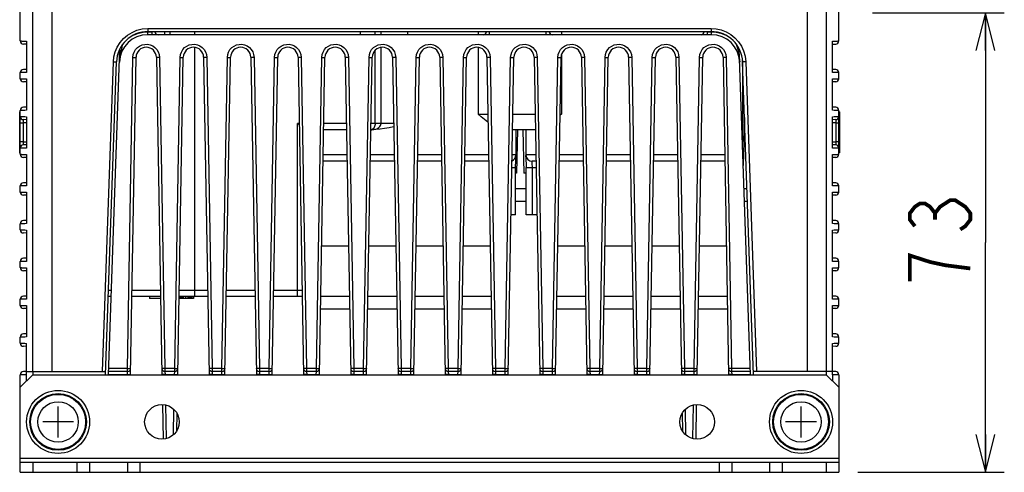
# Model space of a CAD drawing. Extents: x 35 to 410, y 33 to 287.
# Tile 1 of 65: x 53 to 105, y 48 to 72. Entities that reach past the tile are written whole.
import ezdxf

# ---------------------------------------------------------------- set-up
doc = ezdxf.new("R2010")
doc.units = 0
doc.header["$LTSCALE"] = 23.1
doc.layers.get('0').update_dxf_attribs({"linetype": 'CONTINUOUS'})
for name, color, linetype in [('ALL_AXIS', 7, 'CONTINUOUS'), ('ALL_CURVE', 7, 'CONTINUOUS'), ('ALL_DIM', 7, 'CONTINUOUS'), ('ALL_FEATURES', 7, 'CONTINUOUS')]:
    doc.layers.add(name, color=color, linetype=linetype)
doc.dimstyles.get("Standard").update_dxf_attribs({"dimtxt": 2.5, "dimasz": 2.5, "dimexe": 1.25, "dimexo": 0.625, "dimtad": 1, "dimcen": 2.5, "dimazin": 3, "dimtfac": 1, "dimtmove": 0, "dimatfit": 3})

# ---------------------------------------------------------------- blocks, each defined once
blk = doc.blocks.new('_OPEN')
at = {"color": 0, "linetype": 'BYBLOCK'}
for p, q in [((0, 0), (-1, 0.25)), ((-1, -0.25), (0, 0)), ((-1, 0), (0, 0))]:
    blk.add_line(p, q, dxfattribs=at)
blk = doc.blocks.new('*D12')
at = {"layer": 'ALL_DIM', "color": 2, "linetype": 'CONTINUOUS'}
for p, q in [((97.659, 72.465), (104.638, 72.465)), ((103.638, 72.465), (103.638, 60.299)), ((103.638, 48.132), (103.638, 60.299)), ((96.875, 48.132), (104.638, 48.132))]:
    blk.add_line(p, q, dxfattribs=at)
at = {"layer": 'ALL_DIM', "color": 2, "linetype": 'CONTINUOUS', "xscale": 2, "yscale": 2, "zscale": 2}
for p, rotation in [((103.638, 72.465), 90), ((103.638, 48.132), 270)]:
    blk.add_blockref('_OPEN', p, dxfattribs=dict(at, rotation=rotation))

msp = doc.modelspace()

# ---------------------------------------------------------------- linework, layer by layer
at = {"layer": 'ALL_AXIS', "color": 7, "linetype": 'CONTINUOUS'}
for p, q in [((90.775, 69.928), (90.775, 65.647)), ((78.775, 66.265), (78.775, 64.843)), ((79.308, 66.265), (79.308, 64.843)), ((69.922, 60.099), (68.494, 60.099)), ((72.422, 60.099), (70.994, 60.099)), ((74.922, 60.099), (73.494, 60.099)), ((77.422, 60.099), (75.994, 60.099)), ((82.422, 60.099), (80.994, 60.099)), ((84.922, 60.099), (83.494, 60.099)), ((87.422, 60.099), (85.994, 60.099)), ((89.922, 60.099), (88.494, 60.099)), ((69.968, 57.432), (68.448, 57.432)), ((72.468, 57.432), (70.948, 57.432)), ((74.968, 57.432), (73.448, 57.432)), ((77.468, 57.432), (75.948, 57.432)), ((82.468, 57.432), (80.948, 57.432)), ((84.968, 57.432), (83.448, 57.432)), ((87.468, 57.432), (85.948, 57.432)), ((89.968, 57.432), (88.448, 57.432)), ((69.98, 56.765), (68.436, 56.765)), ((72.48, 56.765), (70.936, 56.765)), ((74.98, 56.765), (73.436, 56.765)), ((77.48, 56.765), (75.936, 56.765)), ((82.48, 56.765), (80.936, 56.765)), ((84.98, 56.765), (83.436, 56.765)), ((87.48, 56.765), (85.936, 56.765)), ((89.98, 56.765), (88.436, 56.765))]:
    msp.add_line(p, q, dxfattribs=at)
for centre, radius in [((54.541, 50.799), 1.667), ((54.541, 50.799), 1.5), ((93.875, 50.799), 1.667), ((93.875, 50.799), 1.5), ((60.041, 50.799), 0.917), ((88.375, 50.799), 0.917)]:
    msp.add_circle(centre, radius, dxfattribs=at)
at = {"layer": 'ALL_AXIS', "color": 9, "linetype": 'CONTINUOUS'}
for centre, radius in [((54.541, 50.799), 1.457), ((93.875, 50.799), 1.457), ((54.541, 50.799), 1.069), ((93.875, 50.799), 1.069)]:
    msp.add_circle(centre, radius, dxfattribs=at)
at = {"layer": 'ALL_CURVE', "color": 40, "linetype": 'CONTINUOUS'}
for p, q in [((54.541, 49.982), (54.541, 51.615)), ((93.875, 49.982), (93.875, 51.615)), ((55.358, 50.799), (53.725, 50.799)), ((94.691, 50.799), (93.058, 50.799))]:
    msp.add_line(p, q, dxfattribs=at)
at = {"layer": 'ALL_DIM', "color": 2, "linetype": 'CONTINUOUS', "const_width": 0.2}
for points in [[(99.904, 61.159), (99.638, 61.503), (99.638, 61.847), (99.904, 62.191), (100.171, 62.363), (100.438, 62.363), (100.704, 62.191), (100.971, 61.847), (101.238, 62.191), (101.504, 62.363), (101.771, 62.535), (102.038, 62.535), (102.304, 62.363), (102.571, 62.191), (102.838, 61.847), (102.838, 61.503), (102.571, 61.159), (102.304, 60.987)], [(100.971, 61.503), (100.971, 61.847)], [(100.704, 59.267), (99.638, 59.611), (99.638, 58.235)], [(102.838, 58.923), (101.504, 59.095), (100.704, 59.267)]]:
    msp.add_lwpolyline(points, dxfattribs=at)
at = {"layer": 'ALL_FEATURES', "color": 7, "linetype": 'CONTINUOUS'}
for p, q in [((54.208, 76.799), (54.208, 53.465)), ((94.208, 76.799), (94.208, 53.465)), ((52.541, 70.97), (52.541, 72.494)), ((95.875, 70.97), (95.875, 72.494)), ((59.299, 71.465), (89.117, 71.465)), ((59.666, 71.465), (59.666, 71.459)), ((77.214, 71.459), (77.214, 71.465)), ((80.536, 71.465), (80.536, 71.459)), ((88.75, 71.459), (88.75, 71.465)), ((52.875, 70.958), (52.875, 69.296)), ((89.129, 71.299), (59.287, 71.299)), ((95.541, 69.296), (95.541, 70.958)), ((52.875, 70.799), (52.704, 70.803)), ((57.21, 53.299), (57.812, 70.545)), ((91.206, 53.299), (90.604, 70.545)), ((95.541, 70.799), (95.712, 70.803)), ((57.055, 53.299), (57.633, 69.857)), ((58.376, 53.299), (58.669, 70.102)), ((59.747, 70.102), (60.04, 53.299)), ((60.876, 53.299), (61.169, 70.102)), ((62.247, 70.102), (62.54, 53.299)), ((63.376, 53.299), (63.669, 70.102)), ((64.747, 70.102), (65.04, 53.299)), ((65.876, 53.299), (66.169, 70.102)), ((67.247, 70.102), (67.54, 53.299)), ((68.376, 53.299), (68.669, 70.102)), ((69.747, 70.102), (70.04, 53.299)), ((70.876, 53.299), (71.169, 70.102)), ((72.247, 70.102), (72.54, 53.299)), ((73.376, 53.299), (73.669, 70.102)), ((74.747, 70.102), (75.04, 53.299)), ((75.876, 53.299), (76.169, 70.102)), ((77.247, 70.102), (77.54, 53.299)), ((78.376, 53.299), (78.669, 70.102)), ((79.747, 70.102), (80.04, 53.299)), ((80.876, 53.299), (81.169, 70.102)), ((82.247, 70.102), (82.54, 53.299)), ((83.376, 53.299), (83.669, 70.102)), ((84.747, 70.102), (85.04, 53.299)), ((85.876, 53.299), (86.169, 70.102)), ((87.247, 70.102), (87.54, 53.299)), ((88.376, 53.299), (88.669, 70.102)), ((89.747, 70.102), (90.04, 53.299)), ((91.361, 53.299), (90.783, 69.857)), ((52.875, 69.465), (52.704, 69.461)), ((95.712, 69.461), (95.541, 69.465)), ((52.541, 68.97), (52.541, 69.294)), ((52.875, 68.958), (52.875, 67.296)), ((95.541, 67.296), (95.541, 68.958)), ((95.875, 68.97), (95.875, 69.294)), ((52.875, 68.799), (52.704, 68.803)), ((95.712, 68.803), (95.541, 68.799)), ((52.541, 64.97), (52.541, 67.294)), ((52.875, 67.465), (52.704, 67.461)), ((95.712, 67.461), (95.541, 67.465)), ((95.875, 64.97), (95.875, 67.294)), ((52.508, 65.053), (52.508, 67.22)), ((52.508, 67.22), (52.541, 67.22)), ((52.875, 66.799), (52.704, 66.803)), ((52.875, 66.958), (52.875, 65.296)), ((81.188, 67.099), (81.115, 67.037)), ((90.885, 66.918), (90.819, 64.381)), ((95.541, 65.296), (95.541, 66.958)), ((95.712, 66.803), (95.541, 66.799)), ((95.908, 67.22), (95.875, 67.22)), ((95.908, 67.22), (95.908, 65.053)), ((69.814, 66.265), (68.602, 66.265)), ((71.115, 66.265), (71.102, 66.265)), ((71.349, 66.275), (71.115, 66.265)), ((71.178, 66.293), (71.177, 66.293)), ((79.814, 66.265), (78.602, 66.265)), ((78.868, 66.265), (78.808, 63.965)), ((79.148, 66.265), (79.208, 63.965)), ((52.875, 65.465), (52.704, 65.461)), ((95.712, 65.461), (95.541, 65.465)), ((52.508, 65.053), (52.541, 65.053)), ((52.875, 64.799), (52.704, 64.803)), ((52.875, 64.958), (52.875, 63.296)), ((78.775, 64.843), (78.775, 64.84)), ((79.308, 64.84), (79.308, 64.843)), ((95.541, 63.296), (95.541, 64.958)), ((95.712, 64.803), (95.541, 64.799)), ((95.908, 65.053), (95.875, 65.053)), ((69.843, 64.599), (68.573, 64.599)), ((72.343, 64.599), (71.073, 64.599)), ((74.843, 64.599), (73.573, 64.599)), ((77.343, 64.599), (76.073, 64.599)), ((78.764, 61.765), (78.764, 64.265)), ((79.318, 61.765), (79.318, 64.265)), ((79.843, 64.599), (79.641, 64.599)), ((82.343, 64.599), (81.073, 64.599)), ((84.843, 64.599), (83.573, 64.599)), ((87.343, 64.599), (86.073, 64.599)), ((89.843, 64.599), (88.573, 64.599)), ((78.808, 63.965), (78.764, 63.965)), ((79.318, 63.965), (79.208, 63.965)), ((52.541, 62.97), (52.541, 63.294)), ((52.875, 63.465), (52.704, 63.461)), ((79.318, 63.132), (78.764, 63.132)), ((91.018, 63.132), (90.862, 63.132)), ((95.712, 63.461), (95.541, 63.465)), ((95.875, 62.97), (95.875, 63.294)), ((52.875, 62.799), (52.704, 62.803)), ((52.875, 62.958), (52.875, 61.296)), ((95.541, 61.296), (95.541, 62.958)), ((95.712, 62.803), (95.541, 62.799)), ((78.764, 61.765), (78.523, 61.765)), ((79.893, 61.765), (79.318, 61.765)), ((52.541, 60.97), (52.541, 61.294)), ((52.875, 61.465), (52.704, 61.461)), ((95.712, 61.461), (95.541, 61.465)), ((95.875, 60.97), (95.875, 61.294)), ((52.875, 60.799), (52.704, 60.803)), ((52.875, 60.958), (52.875, 59.296)), ((95.541, 59.296), (95.541, 60.958)), ((95.712, 60.803), (95.541, 60.799)), ((52.875, 59.465), (52.704, 59.461)), ((95.712, 59.461), (95.541, 59.465)), ((52.541, 58.97), (52.541, 59.294)), ((52.875, 58.958), (52.875, 57.296)), ((95.541, 57.296), (95.541, 58.958)), ((95.875, 58.97), (95.875, 59.294)), ((52.875, 58.799), (52.704, 58.803)), ((95.712, 58.803), (95.541, 58.799)), ((52.875, 57.465), (52.704, 57.461)), ((57.354, 57.432), (57.199, 57.432)), ((59.968, 57.432), (58.448, 57.432)), ((59.375, 57.432), (59.375, 57.332)), ((62.468, 57.432), (60.948, 57.432)), ((60.999, 57.432), (60.999, 57.332)), ((61.07, 57.432), (61.07, 57.332)), ((61.105, 57.432), (61.105, 57.332)), ((61.158, 57.432), (61.158, 57.332)), ((61.282, 57.432), (61.282, 57.332)), ((61.407, 57.432), (61.407, 57.332)), ((61.46, 57.432), (61.46, 57.332)), ((61.513, 57.432), (61.513, 57.332)), ((61.584, 57.432), (61.584, 57.332)), ((61.619, 57.432), (61.619, 57.332)), ((61.708, 57.432), (61.708, 57.332)), ((64.968, 57.432), (63.448, 57.432)), ((67.468, 57.432), (65.948, 57.432)), ((95.712, 57.461), (95.541, 57.465)), ((52.541, 56.97), (52.541, 57.294)), ((52.875, 56.958), (52.875, 55.296)), ((59.97, 57.332), (59.375, 57.332)), ((61.708, 57.332), (60.946, 57.332)), ((95.541, 55.296), (95.541, 56.958)), ((95.875, 56.97), (95.875, 57.294)), ((52.875, 56.799), (52.704, 56.803)), ((95.712, 56.803), (95.541, 56.799)), ((52.541, 54.97), (52.541, 55.294)), ((52.875, 55.465), (52.704, 55.461)), ((95.712, 55.461), (95.541, 55.465)), ((95.875, 54.97), (95.875, 55.294)), ((52.875, 54.799), (52.704, 54.803)), ((52.875, 53.297), (52.875, 54.958)), ((95.541, 53.297), (95.541, 54.958)), ((95.712, 54.803), (95.541, 54.799)), ((53.208, 53.299), (52.541, 52.632)), ((52.541, 48.132), (52.541, 53.294)), ((52.875, 53.465), (52.704, 53.461)), ((52.875, 53.465), (57.061, 53.465)), ((53.208, 53.465), (53.208, 53.299)), ((53.208, 53.299), (95.208, 53.299)), ((58.215, 53.465), (57.216, 53.465)), ((60.715, 53.465), (60.201, 53.465)), ((63.215, 53.465), (62.701, 53.465)), ((65.715, 53.465), (65.201, 53.465)), ((68.215, 53.465), (67.701, 53.465)), ((70.715, 53.465), (70.201, 53.465)), ((73.215, 53.465), (72.701, 53.465)), ((75.715, 53.465), (75.201, 53.465)), ((78.215, 53.465), (77.701, 53.465)), ((80.715, 53.465), (80.201, 53.465)), ((83.215, 53.465), (82.701, 53.465)), ((85.715, 53.465), (85.201, 53.465)), ((88.215, 53.465), (87.701, 53.465)), ((91.2, 53.465), (90.201, 53.465)), ((95.541, 53.465), (91.355, 53.465)), ((95.208, 53.465), (95.208, 53.299)), ((95.875, 52.632), (95.208, 53.299)), ((95.712, 53.461), (95.541, 53.465)), ((95.875, 53.294), (95.875, 48.132)), ((60.068, 51.709), (60.1, 49.889)), ((88.316, 49.889), (88.348, 51.709)), ((60.824, 50.33), (60.84, 51.244)), ((87.576, 51.244), (87.592, 50.33)), ((52.541, 48.665), (95.875, 48.665)), ((53.208, 48.665), (53.208, 48.132)), ((55.541, 48.665), (55.541, 48.132)), ((56.208, 48.665), (56.208, 48.132)), ((58.208, 48.665), (58.208, 48.132)), ((58.875, 48.665), (58.875, 48.132)), ((89.541, 48.665), (89.541, 48.132)), ((90.208, 48.665), (90.208, 48.132)), ((92.208, 48.665), (92.208, 48.132)), ((92.875, 48.665), (92.875, 48.132)), ((95.208, 48.665), (95.208, 48.132))]:
    msp.add_line(p, q, dxfattribs=at)
at = {"layer": 'ALL_FEATURES', "color": 9, "linetype": 'CONTINUOUS'}
for p, q in [((53.196, 53.465), (53.196, 72.483)), ((95.22, 53.465), (95.22, 72.483)), ((59.287, 71.299), (59.287, 71.459)), ((59.287, 71.459), (59.5, 71.459)), ((59.299, 71.626), (59.299, 71.465)), ((59.299, 71.626), (89.117, 71.626)), ((59.5, 71.465), (59.5, 71.459)), ((59.5, 71.459), (59.5, 71.299)), ((60.176, 71.465), (60.176, 71.299)), ((60.476, 71.299), (60.476, 71.465)), ((61.789, 71.299), (61.789, 71.465)), ((70.544, 71.299), (70.544, 71.465)), ((71.327, 71.299), (71.327, 71.465)), ((71.64, 71.299), (71.64, 71.465)), ((73.041, 71.465), (73.041, 71.299)), ((76.776, 71.465), (76.776, 71.299)), ((77.38, 71.459), (77.38, 71.465)), ((77.38, 71.299), (77.38, 71.459)), ((80.369, 71.459), (77.38, 71.459)), ((80.369, 71.465), (80.369, 71.459)), ((80.369, 71.459), (80.369, 71.299)), ((80.536, 71.46), (80.531, 71.458)), ((81.188, 71.465), (81.188, 71.299)), ((88.916, 71.459), (88.916, 71.465)), ((88.916, 71.299), (88.916, 71.459)), ((88.916, 71.459), (89.129, 71.459)), ((89.117, 71.626), (89.117, 71.465)), ((89.129, 71.299), (89.129, 71.459)), ((58.548, 71.285), (58.56, 71.293)), ((57.959, 70.744), (57.983, 70.819)), ((61.789, 57.432), (61.789, 70.624)), ((71.327, 66.599), (71.327, 70.471)), ((71.64, 66.599), (71.64, 70.627)), ((76.776, 70.626), (76.776, 67.099)), ((56.894, 53.465), (57.467, 69.857)), ((58.215, 53.626), (58.502, 70.099)), ((59.914, 70.099), (60.201, 53.626)), ((60.715, 53.626), (61.002, 70.099)), ((62.414, 70.099), (62.701, 53.626)), ((63.215, 53.626), (63.502, 70.099)), ((64.914, 70.099), (65.201, 53.626)), ((65.715, 53.626), (66.002, 70.099)), ((67.414, 70.099), (67.701, 53.626)), ((68.215, 53.626), (68.502, 70.099)), ((69.914, 70.099), (70.201, 53.626)), ((70.715, 53.626), (71.002, 70.099)), ((72.414, 70.099), (72.701, 53.626)), ((73.215, 53.626), (73.502, 70.099)), ((74.914, 70.099), (75.201, 53.626)), ((75.715, 53.626), (76.002, 70.099)), ((77.414, 70.099), (77.701, 53.626)), ((78.215, 53.626), (78.502, 70.099)), ((79.914, 70.099), (80.201, 53.626)), ((80.715, 53.626), (81.002, 70.099)), ((81.188, 70.228), (81.188, 67.099)), ((82.414, 70.099), (82.701, 53.626)), ((83.215, 53.626), (83.502, 70.099)), ((84.914, 70.099), (85.201, 53.626)), ((85.715, 53.626), (86.002, 70.099)), ((87.414, 70.099), (87.701, 53.626)), ((88.215, 53.626), (88.502, 70.099)), ((89.914, 70.099), (90.201, 53.626)), ((90.949, 69.857), (91.522, 53.465)), ((52.508, 66.886), (52.541, 66.886)), ((76.776, 67.099), (77.299, 67.099)), ((78.617, 67.099), (79.799, 67.099)), ((81.117, 67.099), (81.188, 67.099)), ((95.908, 66.886), (95.875, 66.886)), ((52.541, 66.637), (52.704, 66.637)), ((52.704, 65.627), (52.704, 66.637)), ((52.875, 66.632), (52.704, 66.637)), ((67.208, 57.432), (67.208, 66.599)), ((67.308, 66.599), (67.208, 66.599)), ((69.808, 66.599), (68.608, 66.599)), ((71.102, 66.269), (71.151, 66.271)), ((72.308, 66.599), (71.108, 66.599)), ((95.712, 66.637), (95.541, 66.632)), ((95.712, 66.637), (95.875, 66.637)), ((95.712, 66.637), (95.712, 65.627)), ((52.508, 65.386), (52.541, 65.386)), ((52.704, 65.627), (52.541, 65.627)), ((52.704, 65.627), (52.875, 65.632)), ((95.541, 65.632), (95.712, 65.627)), ((95.875, 65.627), (95.712, 65.627)), ((95.908, 65.386), (95.875, 65.386)), ((69.837, 64.932), (68.579, 64.932)), ((72.337, 64.932), (71.079, 64.932)), ((74.837, 64.932), (73.579, 64.932)), ((77.337, 64.932), (76.079, 64.932)), ((78.775, 64.932), (78.579, 64.932)), ((79.837, 64.932), (79.308, 64.932)), ((82.337, 64.932), (81.079, 64.932)), ((84.837, 64.932), (83.579, 64.932)), ((87.337, 64.932), (86.079, 64.932)), ((89.837, 64.932), (88.579, 64.932)), ((68.618, 64.599), (68.573, 64.606)), ((78.567, 64.265), (78.764, 64.265)), ((79.318, 64.265), (79.849, 64.265)), ((79.644, 64.59), (79.652, 64.599)), ((79.652, 61.765), (79.652, 64.265)), ((79.318, 62.465), (78.764, 62.465)), ((91.041, 62.465), (90.886, 62.465)), ((57.213, 57.432), (57.2, 57.442)), ((57.366, 57.765), (57.211, 57.765)), ((59.962, 57.765), (58.454, 57.765)), ((62.462, 57.765), (60.954, 57.765)), ((64.962, 57.765), (63.454, 57.765)), ((67.462, 57.765), (65.954, 57.765)), ((52.869, 53.297), (52.868, 53.349)), ((52.869, 52.959), (52.869, 53.297)), ((52.875, 53.297), (52.869, 53.297)), ((57.21, 53.304), (58.209, 53.304)), ((58.215, 53.626), (57.222, 53.626)), ((58.209, 53.304), (58.215, 53.465)), ((58.209, 53.299), (58.209, 53.304)), ((58.215, 53.465), (58.215, 53.626)), ((60.201, 53.626), (60.201, 53.465)), ((60.715, 53.626), (60.201, 53.626)), ((60.201, 53.465), (60.207, 53.304)), ((60.207, 53.304), (60.207, 53.299)), ((60.207, 53.304), (60.709, 53.304)), ((60.709, 53.304), (60.715, 53.465)), ((60.709, 53.299), (60.709, 53.304)), ((60.715, 53.465), (60.715, 53.626)), ((62.701, 53.626), (62.701, 53.465)), ((63.215, 53.626), (62.701, 53.626)), ((62.701, 53.465), (62.707, 53.304)), ((62.707, 53.304), (62.707, 53.299)), ((62.707, 53.304), (63.209, 53.304)), ((63.209, 53.304), (63.215, 53.465)), ((63.209, 53.299), (63.209, 53.304)), ((63.215, 53.465), (63.215, 53.626)), ((65.201, 53.626), (65.201, 53.465)), ((65.715, 53.626), (65.201, 53.626)), ((65.201, 53.465), (65.207, 53.304)), ((65.207, 53.304), (65.207, 53.299)), ((65.207, 53.304), (65.709, 53.304)), ((65.709, 53.304), (65.715, 53.465)), ((65.709, 53.299), (65.709, 53.304)), ((65.715, 53.465), (65.715, 53.626)), ((67.701, 53.626), (67.701, 53.465)), ((68.215, 53.626), (67.701, 53.626)), ((67.701, 53.465), (67.707, 53.304)), ((67.707, 53.304), (67.707, 53.299)), ((67.707, 53.304), (68.209, 53.304)), ((68.209, 53.304), (68.215, 53.465)), ((68.209, 53.299), (68.209, 53.304)), ((68.215, 53.465), (68.215, 53.626)), ((70.201, 53.626), (70.201, 53.465)), ((70.715, 53.626), (70.201, 53.626)), ((70.201, 53.465), (70.207, 53.304)), ((70.207, 53.304), (70.207, 53.299)), ((70.207, 53.304), (70.709, 53.304)), ((70.709, 53.304), (70.715, 53.465)), ((70.709, 53.299), (70.709, 53.304)), ((70.715, 53.465), (70.715, 53.626)), ((73.215, 53.626), (72.701, 53.626)), ((72.701, 53.626), (72.701, 53.465)), ((72.701, 53.465), (72.707, 53.304)), ((72.707, 53.304), (72.707, 53.299)), ((72.707, 53.304), (73.209, 53.304)), ((73.209, 53.304), (73.215, 53.465)), ((73.209, 53.299), (73.209, 53.304)), ((73.215, 53.465), (73.215, 53.626)), ((75.715, 53.626), (75.201, 53.626)), ((75.201, 53.626), (75.201, 53.465)), ((75.201, 53.465), (75.207, 53.304)), ((75.207, 53.304), (75.709, 53.304)), ((75.207, 53.304), (75.207, 53.299)), ((75.709, 53.304), (75.715, 53.465)), ((75.709, 53.299), (75.709, 53.304)), ((75.715, 53.465), (75.715, 53.626)), ((78.215, 53.626), (77.701, 53.626)), ((77.701, 53.626), (77.701, 53.465)), ((77.701, 53.465), (77.707, 53.304)), ((77.707, 53.304), (78.209, 53.304)), ((77.707, 53.304), (77.707, 53.299)), ((78.209, 53.304), (78.215, 53.465)), ((78.209, 53.299), (78.209, 53.304)), ((78.215, 53.465), (78.215, 53.626)), ((80.715, 53.626), (80.201, 53.626)), ((80.201, 53.626), (80.201, 53.465)), ((80.201, 53.465), (80.207, 53.304)), ((80.207, 53.304), (80.709, 53.304)), ((80.207, 53.304), (80.207, 53.299)), ((80.709, 53.304), (80.715, 53.465)), ((80.709, 53.299), (80.709, 53.304)), ((80.715, 53.465), (80.715, 53.626)), ((83.215, 53.626), (82.701, 53.626)), ((82.701, 53.626), (82.701, 53.465)), ((82.701, 53.465), (82.707, 53.304)), ((82.707, 53.304), (83.209, 53.304)), ((82.707, 53.304), (82.707, 53.299)), ((83.209, 53.304), (83.215, 53.465)), ((83.209, 53.299), (83.209, 53.304)), ((83.215, 53.465), (83.215, 53.626)), ((85.715, 53.626), (85.201, 53.626)), ((85.201, 53.626), (85.201, 53.465)), ((85.201, 53.465), (85.207, 53.304)), ((85.207, 53.304), (85.709, 53.304)), ((85.207, 53.304), (85.207, 53.299)), ((85.709, 53.304), (85.715, 53.465)), ((85.709, 53.299), (85.709, 53.304)), ((85.715, 53.465), (85.715, 53.626)), ((88.215, 53.626), (87.701, 53.626)), ((87.701, 53.626), (87.701, 53.465)), ((87.701, 53.465), (87.707, 53.304)), ((87.707, 53.304), (88.209, 53.304)), ((87.707, 53.304), (87.707, 53.299)), ((88.209, 53.304), (88.215, 53.465)), ((88.209, 53.299), (88.209, 53.304)), ((88.215, 53.465), (88.215, 53.626)), ((91.194, 53.626), (90.201, 53.626)), ((90.201, 53.626), (90.201, 53.465)), ((90.201, 53.465), (90.207, 53.304)), ((90.207, 53.304), (91.206, 53.304)), ((90.207, 53.304), (90.207, 53.299)), ((95.547, 53.297), (95.541, 53.297)), ((95.547, 53.297), (95.548, 53.349)), ((95.547, 53.297), (95.547, 52.959)), ((60.235, 51.688), (60.266, 49.917)), ((88.15, 49.917), (88.181, 51.688)), ((60.654, 50.125), (60.677, 51.451)), ((87.739, 51.451), (87.762, 50.125)), ((95.875, 48.865), (52.541, 48.865))]:
    msp.add_line(p, q, dxfattribs=at)
at = {"layer": 'ALL_FEATURES', "color": 3, "linetype": 'CONTINUOUS'}
msp.add_line((52.541, 48.132), (95.875, 48.132), dxfattribs=at)
at = {"layer": 'ALL_FEATURES', "color": 9, "linetype": 'CONTINUOUS'}
for points in [[(57.467, 69.857), (57.496, 70.124), (57.564, 70.386), (57.675, 70.645), (57.825, 70.882), (58.007, 71.093), (58.22, 71.275), (58.459, 71.422), (58.717, 71.531), (59, 71.602), (59.299, 71.626)], [(58.56, 71.293), (58.792, 71.384), (59.037, 71.441), (59.287, 71.459)], [(59.666, 71.46), (59.662, 71.458), (59.649, 71.458), (59.629, 71.457), (59.603, 71.457), (59.572, 71.458), (59.537, 71.458), (59.5, 71.459)], [(77.251, 71.457), (77.231, 71.458), (77.218, 71.458), (77.214, 71.46)], [(77.38, 71.459), (77.343, 71.458), (77.308, 71.458), (77.277, 71.457), (77.251, 71.457)], [(80.499, 71.457), (80.473, 71.457), (80.441, 71.458), (80.406, 71.458), (80.369, 71.459)], [(80.531, 71.458), (80.519, 71.458), (80.499, 71.457)], [(88.916, 71.459), (88.879, 71.458), (88.844, 71.458), (88.813, 71.457), (88.787, 71.457), (88.767, 71.458), (88.754, 71.458), (88.75, 71.46)], [(89.117, 71.626), (89.381, 71.607), (89.646, 71.548), (89.909, 71.446), (90.152, 71.306), (90.369, 71.132), (90.559, 70.925), (90.715, 70.692), (90.834, 70.437), (90.914, 70.155), (90.949, 69.857)], [(89.129, 71.459), (89.385, 71.44), (89.624, 71.384)], [(52.541, 70.97), (52.552, 70.969), (52.582, 70.967), (52.63, 70.965), (52.697, 70.963), (52.779, 70.961), (52.875, 70.958)], [(89.624, 71.384), (89.854, 71.293), (89.856, 71.293)], [(95.541, 70.958), (95.636, 70.961), (95.717, 70.963), (95.784, 70.965), (95.833, 70.967), (95.864, 70.968), (95.875, 70.97)], [(57.828, 70.231), (57.859, 70.384), (57.892, 70.518), (57.926, 70.638), (57.959, 70.744)], [(58.502, 70.099), (58.52, 70.246), (58.567, 70.382), (58.641, 70.507), (58.738, 70.614), (58.856, 70.699), (58.988, 70.758), (59.129, 70.788), (59.274, 70.79), (59.416, 70.762), (59.549, 70.705), (59.668, 70.623), (59.767, 70.518), (59.844, 70.394), (59.894, 70.251), (59.914, 70.099)], [(61.002, 70.099), (61.02, 70.246), (61.067, 70.382), (61.141, 70.507), (61.238, 70.614), (61.356, 70.699), (61.488, 70.758), (61.629, 70.788), (61.774, 70.79), (61.916, 70.762), (62.049, 70.705), (62.168, 70.623), (62.267, 70.518), (62.344, 70.394), (62.394, 70.251), (62.414, 70.099)], [(63.502, 70.099), (63.52, 70.246), (63.567, 70.382), (63.641, 70.507), (63.738, 70.614), (63.856, 70.699), (63.988, 70.758), (64.129, 70.788), (64.274, 70.79), (64.416, 70.762), (64.549, 70.705), (64.668, 70.623), (64.767, 70.518), (64.844, 70.394), (64.894, 70.251), (64.914, 70.099)], [(66.002, 70.099), (66.02, 70.246), (66.067, 70.382), (66.141, 70.507), (66.238, 70.614), (66.356, 70.699), (66.488, 70.758), (66.629, 70.788), (66.774, 70.79), (66.916, 70.762), (67.049, 70.705), (67.168, 70.623), (67.267, 70.518), (67.344, 70.394), (67.394, 70.251), (67.414, 70.099)], [(68.502, 70.099), (68.52, 70.246), (68.567, 70.382), (68.641, 70.507), (68.738, 70.614), (68.856, 70.699), (68.988, 70.758), (69.129, 70.788), (69.274, 70.79), (69.416, 70.762), (69.549, 70.705), (69.668, 70.623), (69.767, 70.518), (69.844, 70.394), (69.894, 70.251), (69.914, 70.099)], [(71.002, 70.099), (71.02, 70.246), (71.067, 70.382), (71.141, 70.507), (71.238, 70.614), (71.356, 70.699), (71.488, 70.758), (71.629, 70.788), (71.774, 70.79), (71.916, 70.762), (72.049, 70.705), (72.168, 70.623), (72.267, 70.518), (72.344, 70.394), (72.394, 70.251), (72.414, 70.099)], [(73.502, 70.099), (73.52, 70.246), (73.567, 70.382), (73.641, 70.507), (73.738, 70.614), (73.856, 70.699), (73.988, 70.758), (74.129, 70.788), (74.274, 70.79), (74.416, 70.762), (74.549, 70.705), (74.668, 70.623), (74.767, 70.518), (74.844, 70.394), (74.894, 70.251), (74.914, 70.099)], [(76.002, 70.099), (76.02, 70.246), (76.067, 70.382), (76.141, 70.507), (76.238, 70.614), (76.356, 70.699), (76.488, 70.758), (76.629, 70.788), (76.774, 70.79), (76.916, 70.762), (77.049, 70.705), (77.168, 70.623), (77.267, 70.518), (77.344, 70.394), (77.394, 70.251), (77.414, 70.099)], [(78.502, 70.099), (78.52, 70.246), (78.567, 70.382), (78.641, 70.507), (78.738, 70.614), (78.856, 70.699), (78.988, 70.758), (79.129, 70.788), (79.274, 70.79), (79.416, 70.762), (79.549, 70.705), (79.668, 70.623), (79.767, 70.518), (79.844, 70.394), (79.894, 70.251), (79.914, 70.099)], [(81.002, 70.099), (81.02, 70.246), (81.067, 70.382), (81.141, 70.507), (81.238, 70.614), (81.356, 70.699), (81.488, 70.758), (81.629, 70.788), (81.774, 70.79), (81.916, 70.762), (82.049, 70.705), (82.168, 70.623), (82.267, 70.518), (82.344, 70.394), (82.394, 70.251), (82.414, 70.099)], [(83.502, 70.099), (83.52, 70.246), (83.567, 70.382), (83.641, 70.507), (83.738, 70.614), (83.856, 70.699), (83.988, 70.758), (84.129, 70.788), (84.274, 70.79), (84.416, 70.762), (84.549, 70.705), (84.668, 70.623), (84.767, 70.518), (84.844, 70.394), (84.894, 70.251), (84.914, 70.099)], [(86.002, 70.099), (86.02, 70.246), (86.067, 70.382), (86.141, 70.507), (86.238, 70.614), (86.356, 70.699), (86.488, 70.758), (86.629, 70.788), (86.774, 70.79), (86.916, 70.762), (87.049, 70.705), (87.168, 70.623), (87.267, 70.518), (87.344, 70.394), (87.394, 70.251), (87.414, 70.099)], [(88.502, 70.099), (88.52, 70.246), (88.567, 70.382), (88.641, 70.507), (88.738, 70.614), (88.856, 70.699), (88.988, 70.758), (89.129, 70.788), (89.274, 70.79), (89.416, 70.762), (89.549, 70.705), (89.668, 70.623), (89.767, 70.518), (89.844, 70.394), (89.894, 70.251), (89.914, 70.099)], [(90.433, 70.819), (90.459, 70.739), (90.491, 70.634), (90.525, 70.515), (90.557, 70.381), (90.588, 70.231)], [(57.467, 69.857), (57.518, 69.855), (57.565, 69.855), (57.601, 69.855), (57.625, 69.855), (57.633, 69.857)], [(58.502, 70.099), (58.554, 70.099), (58.6, 70.099), (58.637, 70.099), (58.661, 70.101), (58.669, 70.102)], [(59.914, 70.099), (59.862, 70.099), (59.816, 70.099), (59.779, 70.099), (59.755, 70.101), (59.747, 70.102)], [(61.002, 70.099), (61.054, 70.099), (61.1, 70.099), (61.137, 70.099), (61.161, 70.101), (61.169, 70.102)], [(62.414, 70.099), (62.362, 70.099), (62.316, 70.099), (62.279, 70.099), (62.255, 70.101), (62.247, 70.102)], [(63.502, 70.099), (63.554, 70.099), (63.6, 70.099), (63.637, 70.099), (63.661, 70.101), (63.669, 70.102)], [(64.914, 70.099), (64.862, 70.099), (64.816, 70.099), (64.779, 70.099), (64.755, 70.101), (64.747, 70.102)], [(66.002, 70.099), (66.054, 70.099), (66.1, 70.099), (66.137, 70.099), (66.161, 70.101), (66.169, 70.102)], [(67.414, 70.099), (67.362, 70.099), (67.316, 70.099), (67.279, 70.099), (67.255, 70.101), (67.247, 70.102)], [(68.502, 70.099), (68.554, 70.099), (68.6, 70.099), (68.637, 70.099), (68.661, 70.101), (68.669, 70.102)], [(69.914, 70.099), (69.862, 70.099), (69.816, 70.099), (69.779, 70.099), (69.755, 70.101), (69.747, 70.102)], [(71.002, 70.099), (71.054, 70.099), (71.1, 70.099), (71.137, 70.099), (71.161, 70.101), (71.169, 70.102)], [(72.414, 70.099), (72.362, 70.099), (72.316, 70.099), (72.279, 70.099), (72.255, 70.101), (72.247, 70.102)], [(73.502, 70.099), (73.554, 70.099), (73.6, 70.099), (73.637, 70.099), (73.661, 70.101), (73.669, 70.102)], [(74.914, 70.099), (74.862, 70.099), (74.816, 70.099), (74.779, 70.099), (74.755, 70.101), (74.747, 70.102)], [(76.002, 70.099), (76.054, 70.099), (76.1, 70.099), (76.137, 70.099), (76.161, 70.101), (76.169, 70.102)], [(77.414, 70.099), (77.362, 70.099), (77.316, 70.099), (77.279, 70.099), (77.255, 70.101), (77.247, 70.102)], [(78.502, 70.099), (78.554, 70.099), (78.6, 70.099), (78.637, 70.099), (78.661, 70.101), (78.669, 70.102)], [(79.914, 70.099), (79.862, 70.099), (79.816, 70.099), (79.779, 70.099), (79.755, 70.101), (79.747, 70.102)], [(81.002, 70.099), (81.054, 70.099), (81.1, 70.099), (81.137, 70.099), (81.161, 70.101), (81.169, 70.102)], [(82.414, 70.099), (82.362, 70.099), (82.316, 70.099), (82.279, 70.099), (82.255, 70.101), (82.247, 70.102)], [(83.502, 70.099), (83.554, 70.099), (83.6, 70.099), (83.637, 70.099), (83.661, 70.101), (83.669, 70.102)], [(84.914, 70.099), (84.862, 70.099), (84.816, 70.099), (84.779, 70.099), (84.755, 70.101), (84.747, 70.102)], [(86.002, 70.099), (86.054, 70.099), (86.1, 70.099), (86.137, 70.099), (86.161, 70.101), (86.169, 70.102)], [(87.414, 70.099), (87.362, 70.099), (87.316, 70.099), (87.279, 70.099), (87.255, 70.101), (87.247, 70.102)], [(88.502, 70.099), (88.554, 70.099), (88.6, 70.099), (88.637, 70.099), (88.661, 70.101), (88.669, 70.102)], [(89.914, 70.099), (89.862, 70.099), (89.816, 70.099), (89.779, 70.099), (89.755, 70.101), (89.747, 70.102)], [(90.588, 70.231), (90.608, 70.099), (90.621, 69.974), (90.628, 69.851)], [(90.949, 69.857), (90.898, 69.855), (90.851, 69.855), (90.815, 69.855), (90.791, 69.855), (90.783, 69.857)], [(52.875, 69.296), (52.78, 69.294), (52.698, 69.294), (52.632, 69.293), (52.582, 69.293), (52.552, 69.293), (52.541, 69.294)], [(52.541, 68.97), (52.552, 68.969), (52.582, 68.967), (52.63, 68.965), (52.697, 68.963), (52.779, 68.961), (52.875, 68.958)], [(95.875, 69.294), (95.864, 69.293), (95.835, 69.293), (95.786, 69.293), (95.719, 69.294), (95.637, 69.294), (95.541, 69.296)], [(95.541, 68.958), (95.636, 68.961), (95.717, 68.963), (95.784, 68.965), (95.833, 68.967), (95.864, 68.968), (95.875, 68.97)], [(52.875, 67.296), (52.78, 67.294), (52.698, 67.294), (52.632, 67.293), (52.582, 67.293), (52.552, 67.293), (52.541, 67.294)], [(95.875, 67.294), (95.864, 67.293), (95.835, 67.293), (95.786, 67.293), (95.719, 67.294), (95.637, 67.294), (95.541, 67.296)], [(52.541, 66.97), (52.552, 66.969), (52.582, 66.967), (52.63, 66.965), (52.697, 66.963), (52.779, 66.961), (52.875, 66.958)], [(52.704, 66.637), (52.703, 66.674), (52.702, 66.709), (52.702, 66.74), (52.702, 66.767), (52.702, 66.787), (52.703, 66.799), (52.704, 66.803)], [(95.541, 66.958), (95.636, 66.961), (95.717, 66.963), (95.784, 66.965), (95.833, 66.967), (95.864, 66.968), (95.875, 66.97)], [(95.712, 66.803), (95.713, 66.799), (95.714, 66.787), (95.714, 66.767), (95.714, 66.74), (95.714, 66.709), (95.713, 66.674), (95.712, 66.637)], [(71.151, 66.271), (71.255, 66.283), (71.358, 66.305), (71.45, 66.339), (71.523, 66.383), (71.578, 66.434), (71.614, 66.489), (71.634, 66.544), (71.64, 66.599)], [(71.327, 66.599), (71.324, 66.544), (71.316, 66.489), (71.3, 66.434), (71.276, 66.383), (71.244, 66.339), (71.201, 66.305), (71.178, 66.293)], [(52.875, 65.296), (52.78, 65.294), (52.698, 65.294), (52.632, 65.293), (52.582, 65.293), (52.552, 65.293), (52.541, 65.294)], [(52.704, 65.461), (52.703, 65.465), (52.702, 65.477), (52.702, 65.497), (52.702, 65.524), (52.702, 65.555), (52.703, 65.59), (52.704, 65.627)], [(95.875, 65.294), (95.864, 65.293), (95.835, 65.293), (95.786, 65.293), (95.719, 65.294), (95.637, 65.294), (95.541, 65.296)], [(95.712, 65.627), (95.713, 65.59), (95.714, 65.555), (95.714, 65.524), (95.714, 65.497), (95.714, 65.477), (95.713, 65.465), (95.712, 65.461)], [(52.541, 64.97), (52.552, 64.969), (52.582, 64.967), (52.63, 64.965), (52.697, 64.963), (52.779, 64.961), (52.875, 64.958)], [(78.772, 64.91), (78.775, 64.862), (78.775, 64.843)], [(79.308, 64.843), (79.308, 64.862), (79.311, 64.91)], [(95.541, 64.958), (95.636, 64.961), (95.717, 64.963), (95.784, 64.965), (95.833, 64.967), (95.864, 64.968), (95.875, 64.97)], [(79.652, 64.265), (79.651, 64.337), (79.648, 64.406), (79.645, 64.469), (79.642, 64.522), (79.641, 64.564), (79.644, 64.59)], [(52.875, 63.296), (52.78, 63.294), (52.698, 63.294), (52.632, 63.293), (52.582, 63.293), (52.552, 63.293), (52.541, 63.294)], [(95.875, 63.294), (95.864, 63.293), (95.835, 63.293), (95.786, 63.293), (95.719, 63.294), (95.637, 63.294), (95.541, 63.296)], [(52.541, 62.97), (52.552, 62.969), (52.582, 62.967), (52.63, 62.965), (52.697, 62.963), (52.779, 62.961), (52.875, 62.958)], [(95.541, 62.958), (95.636, 62.961), (95.717, 62.963), (95.784, 62.965), (95.833, 62.967), (95.864, 62.968), (95.875, 62.97)], [(52.875, 61.296), (52.78, 61.294), (52.698, 61.294), (52.632, 61.293), (52.582, 61.293), (52.552, 61.293), (52.541, 61.294)], [(95.875, 61.294), (95.864, 61.293), (95.835, 61.293), (95.786, 61.293), (95.719, 61.294), (95.637, 61.294), (95.541, 61.296)], [(52.541, 60.97), (52.552, 60.969), (52.582, 60.967), (52.63, 60.965), (52.697, 60.963), (52.779, 60.961), (52.875, 60.958)], [(95.541, 60.958), (95.636, 60.961), (95.717, 60.963), (95.784, 60.965), (95.833, 60.967), (95.864, 60.968), (95.875, 60.97)], [(52.875, 59.296), (52.78, 59.294), (52.698, 59.294), (52.632, 59.293), (52.582, 59.293), (52.552, 59.293), (52.541, 59.294)], [(52.541, 58.97), (52.552, 58.969), (52.582, 58.967), (52.63, 58.965), (52.697, 58.963), (52.779, 58.961), (52.875, 58.958)], [(95.875, 59.294), (95.864, 59.293), (95.835, 59.293), (95.786, 59.293), (95.719, 59.294), (95.637, 59.294), (95.541, 59.296)], [(95.541, 58.958), (95.636, 58.961), (95.717, 58.963), (95.784, 58.965), (95.833, 58.967), (95.864, 58.968), (95.875, 58.97)], [(52.875, 57.296), (52.78, 57.294), (52.698, 57.294), (52.632, 57.293), (52.582, 57.293), (52.552, 57.293), (52.541, 57.294)], [(52.541, 56.97), (52.552, 56.969), (52.582, 56.967), (52.63, 56.965), (52.697, 56.963), (52.779, 56.961), (52.875, 56.958)], [(95.875, 57.294), (95.864, 57.293), (95.835, 57.293), (95.786, 57.293), (95.719, 57.294), (95.637, 57.294), (95.541, 57.296)], [(95.541, 56.958), (95.636, 56.961), (95.717, 56.963), (95.784, 56.965), (95.833, 56.967), (95.864, 56.968), (95.875, 56.97)], [(52.875, 55.296), (52.78, 55.294), (52.698, 55.294), (52.632, 55.293), (52.582, 55.293), (52.552, 55.293), (52.541, 55.294)], [(95.875, 55.294), (95.864, 55.293), (95.835, 55.293), (95.786, 55.293), (95.719, 55.294), (95.637, 55.294), (95.541, 55.296)], [(52.541, 54.97), (52.552, 54.969), (52.582, 54.967), (52.63, 54.965), (52.697, 54.963), (52.779, 54.961), (52.875, 54.958)], [(95.541, 54.958), (95.636, 54.961), (95.717, 54.963), (95.784, 54.965), (95.833, 54.967), (95.864, 54.968), (95.875, 54.97)], [(52.869, 53.297), (52.796, 53.296), (52.729, 53.295), (52.668, 53.295), (52.616, 53.294), (52.577, 53.294), (52.551, 53.294), (52.541, 53.294)], [(52.867, 53.433), (52.867, 53.457), (52.867, 53.465)], [(52.868, 53.349), (52.867, 53.396), (52.867, 53.433)], [(58.209, 53.304), (58.261, 53.304), (58.307, 53.304), (58.344, 53.305), (58.368, 53.306), (58.376, 53.307)], [(58.215, 53.626), (58.266, 53.626), (58.312, 53.626), (58.349, 53.626), (58.373, 53.627), (58.381, 53.629)], [(60.201, 53.626), (60.15, 53.626), (60.104, 53.626), (60.067, 53.626), (60.043, 53.627), (60.035, 53.629)], [(60.207, 53.304), (60.155, 53.304), (60.109, 53.304), (60.072, 53.305), (60.048, 53.306), (60.04, 53.307)], [(60.709, 53.304), (60.761, 53.304), (60.807, 53.304), (60.844, 53.305), (60.868, 53.306), (60.876, 53.307)], [(60.715, 53.626), (60.766, 53.626), (60.812, 53.626), (60.849, 53.626), (60.873, 53.627), (60.881, 53.629)], [(62.701, 53.626), (62.65, 53.626), (62.604, 53.626), (62.567, 53.626), (62.543, 53.627), (62.535, 53.629)], [(62.707, 53.304), (62.655, 53.304), (62.609, 53.304), (62.572, 53.305), (62.548, 53.306), (62.54, 53.307)], [(63.209, 53.304), (63.261, 53.304), (63.307, 53.304), (63.344, 53.305), (63.368, 53.306), (63.376, 53.307)], [(63.215, 53.626), (63.266, 53.626), (63.312, 53.626), (63.349, 53.626), (63.373, 53.627), (63.381, 53.629)], [(65.201, 53.626), (65.15, 53.626), (65.104, 53.626), (65.067, 53.626), (65.043, 53.627), (65.035, 53.629)], [(65.207, 53.304), (65.155, 53.304), (65.109, 53.304), (65.072, 53.305), (65.048, 53.306), (65.04, 53.307)], [(65.709, 53.304), (65.761, 53.304), (65.807, 53.304), (65.844, 53.305), (65.868, 53.306), (65.876, 53.307)], [(65.715, 53.626), (65.766, 53.626), (65.812, 53.626), (65.849, 53.626), (65.873, 53.627), (65.881, 53.629)], [(67.701, 53.626), (67.65, 53.626), (67.604, 53.626), (67.567, 53.626), (67.543, 53.627), (67.535, 53.629)], [(67.707, 53.304), (67.655, 53.304), (67.609, 53.304), (67.572, 53.305), (67.548, 53.306), (67.54, 53.307)], [(68.209, 53.304), (68.261, 53.304), (68.307, 53.304), (68.344, 53.305), (68.368, 53.306), (68.376, 53.307)], [(68.215, 53.626), (68.266, 53.626), (68.312, 53.626), (68.349, 53.626), (68.373, 53.627), (68.381, 53.629)], [(70.201, 53.626), (70.15, 53.626), (70.104, 53.626), (70.067, 53.626), (70.043, 53.627), (70.035, 53.629)], [(70.207, 53.304), (70.155, 53.304), (70.109, 53.304), (70.072, 53.305), (70.048, 53.306), (70.04, 53.307)], [(70.709, 53.304), (70.761, 53.304), (70.807, 53.304), (70.844, 53.305), (70.868, 53.306), (70.876, 53.307)], [(70.715, 53.626), (70.766, 53.626), (70.812, 53.626), (70.849, 53.626), (70.873, 53.627), (70.881, 53.629)], [(72.701, 53.626), (72.65, 53.626), (72.604, 53.626), (72.567, 53.626), (72.543, 53.627), (72.535, 53.629)], [(72.707, 53.304), (72.655, 53.304), (72.609, 53.304), (72.572, 53.305), (72.548, 53.306), (72.54, 53.307)], [(73.209, 53.304), (73.261, 53.304), (73.307, 53.304), (73.344, 53.305), (73.368, 53.306), (73.376, 53.307)], [(73.215, 53.626), (73.266, 53.626), (73.312, 53.626), (73.349, 53.626), (73.373, 53.627), (73.381, 53.629)], [(75.201, 53.626), (75.15, 53.626), (75.104, 53.626), (75.067, 53.626), (75.043, 53.627), (75.035, 53.629)], [(75.207, 53.304), (75.155, 53.304), (75.109, 53.304), (75.072, 53.305), (75.048, 53.306), (75.04, 53.307)], [(75.709, 53.304), (75.761, 53.304), (75.807, 53.304), (75.844, 53.305), (75.868, 53.306), (75.876, 53.307)], [(75.715, 53.626), (75.766, 53.626), (75.812, 53.626), (75.849, 53.626), (75.873, 53.627), (75.881, 53.629)], [(77.701, 53.626), (77.65, 53.626), (77.604, 53.626), (77.567, 53.626), (77.543, 53.627), (77.535, 53.629)], [(77.707, 53.304), (77.655, 53.304), (77.609, 53.304), (77.572, 53.305), (77.548, 53.306), (77.54, 53.307)], [(78.209, 53.304), (78.261, 53.304), (78.307, 53.304), (78.344, 53.305), (78.368, 53.306), (78.376, 53.307)], [(78.215, 53.626), (78.266, 53.626), (78.312, 53.626), (78.349, 53.626), (78.373, 53.627), (78.381, 53.629)], [(80.201, 53.626), (80.15, 53.626), (80.104, 53.626), (80.067, 53.626), (80.043, 53.627), (80.035, 53.629)], [(80.207, 53.304), (80.155, 53.304), (80.109, 53.304), (80.072, 53.305), (80.048, 53.306), (80.04, 53.307)], [(80.709, 53.304), (80.761, 53.304), (80.807, 53.304), (80.844, 53.305), (80.868, 53.306), (80.876, 53.307)], [(80.715, 53.626), (80.766, 53.626), (80.812, 53.626), (80.849, 53.626), (80.873, 53.627), (80.881, 53.629)], [(82.701, 53.626), (82.65, 53.626), (82.604, 53.626), (82.567, 53.626), (82.543, 53.627), (82.535, 53.629)], [(82.707, 53.304), (82.655, 53.304), (82.609, 53.304), (82.572, 53.305), (82.548, 53.306), (82.54, 53.307)], [(83.209, 53.304), (83.261, 53.304), (83.307, 53.304), (83.344, 53.305), (83.368, 53.306), (83.376, 53.307)], [(83.215, 53.626), (83.266, 53.626), (83.312, 53.626), (83.349, 53.626), (83.373, 53.627), (83.381, 53.629)], [(85.201, 53.626), (85.15, 53.626), (85.104, 53.626), (85.067, 53.626), (85.043, 53.627), (85.035, 53.629)], [(85.207, 53.304), (85.155, 53.304), (85.109, 53.304), (85.072, 53.305), (85.048, 53.306), (85.04, 53.307)], [(85.709, 53.304), (85.761, 53.304), (85.807, 53.304), (85.844, 53.305), (85.868, 53.306), (85.876, 53.307)], [(85.715, 53.626), (85.766, 53.626), (85.812, 53.626), (85.849, 53.626), (85.873, 53.627), (85.881, 53.629)], [(87.701, 53.626), (87.65, 53.626), (87.604, 53.626), (87.567, 53.626), (87.543, 53.627), (87.535, 53.629)], [(87.707, 53.304), (87.655, 53.304), (87.609, 53.304), (87.572, 53.305), (87.548, 53.306), (87.54, 53.307)], [(88.209, 53.304), (88.261, 53.304), (88.307, 53.304), (88.344, 53.305), (88.368, 53.306), (88.376, 53.307)], [(88.215, 53.626), (88.266, 53.626), (88.312, 53.626), (88.349, 53.626), (88.373, 53.627), (88.381, 53.629)], [(90.201, 53.626), (90.15, 53.626), (90.104, 53.626), (90.067, 53.626), (90.043, 53.627), (90.035, 53.629)], [(90.207, 53.304), (90.155, 53.304), (90.109, 53.304), (90.072, 53.305), (90.048, 53.306), (90.04, 53.307)], [(95.875, 53.294), (95.867, 53.294), (95.844, 53.294), (95.806, 53.294), (95.757, 53.295), (95.696, 53.295), (95.625, 53.296), (95.547, 53.297)], [(95.548, 53.349), (95.549, 53.396), (95.55, 53.433)], [(95.55, 53.433), (95.549, 53.457), (95.549, 53.465)]]:
    msp.add_lwpolyline(points, dxfattribs=at)
at = {"layer": 'ALL_FEATURES', "color": 7, "linetype": 'CONTINUOUS'}
for points in [[(77.307, 66.654), (77.287, 66.671), (77.12, 66.809), (76.949, 66.953), (76.776, 67.099)], [(67.309, 66.535), (67.298, 66.542), (67.208, 66.599)], [(72.311, 66.429), (72.303, 66.427), (72.062, 66.377), (71.822, 66.334), (71.585, 66.299), (71.349, 66.275)], [(78.764, 64.265), (78.764, 64.299), (78.765, 64.406), (78.767, 64.505), (78.769, 64.595), (78.771, 64.675), (78.773, 64.744), (78.774, 64.803), (78.775, 64.84)], [(79.308, 64.839), (79.308, 64.806), (79.309, 64.747), (79.311, 64.678), (79.313, 64.598), (79.316, 64.508), (79.317, 64.408), (79.318, 64.3), (79.318, 64.265)]]:
    msp.add_lwpolyline(points, dxfattribs=at)
for centre, radius, start, end in [((59.299, 69.799), 1.667, 90, 178), ((59.833, 71.465), 0.167, 182, 270), ((77.047, 71.465), 0.167, 270, 358), ((80.702, 71.465), 0.167, 182, 270), ((88.583, 71.465), 0.167, 270, 358), ((89.117, 69.799), 1.667, 2, 90), ((52.708, 70.97), 0.167, 180, 268.5), ((59.287, 69.799), 1.5, 90, 178), ((89.129, 69.799), 1.5, 2, 90), ((95.708, 70.97), 0.167, 271.5, 360), ((59.208, 70.093), 0.539, 1, 179), ((61.708, 70.093), 0.539, 1, 179), ((64.208, 70.093), 0.539, 1, 179), ((66.708, 70.093), 0.539, 1, 179), ((69.208, 70.093), 0.539, 1, 179), ((71.708, 70.093), 0.539, 1, 179), ((74.208, 70.093), 0.539, 1, 179), ((76.708, 70.093), 0.539, 1, 179), ((79.208, 70.093), 0.539, 1, 179), ((81.708, 70.093), 0.539, 1, 179), ((84.208, 70.093), 0.539, 1, 179), ((86.708, 70.093), 0.539, 1, 179), ((89.208, 70.093), 0.539, 1, 179), ((52.708, 69.294), 0.167, 91.5, 180), ((95.708, 69.294), 0.167, 0, 88.5), ((52.708, 68.97), 0.167, 180, 268.5), ((95.708, 68.97), 0.167, 271.5, 360), ((52.708, 67.294), 0.167, 91.5, 180), ((95.708, 67.294), 0.167, 0, 88.5), ((52.708, 66.97), 0.167, 180, 268.5), ((95.708, 66.97), 0.167, 271.5, 0.0001), ((71.044, 66.599), 0.333, 280.1126, 293.576), ((52.708, 65.294), 0.167, 91.5, 180.0001), ((95.708, 65.294), 0.167, 0, 88.5), ((52.708, 64.97), 0.167, 180, 268.5), ((78.441, 64.932), 0.333, 293.5576, 360), ((79.641, 64.932), 0.333, 180, 270), ((95.708, 64.97), 0.167, 271.5, 360), ((52.708, 63.294), 0.167, 91.5, 180), ((95.708, 63.294), 0.167, 0, 88.5), ((52.708, 62.97), 0.167, 180, 268.5), ((95.708, 62.97), 0.167, 271.5, 360), ((52.708, 61.294), 0.167, 91.5, 180), ((95.708, 61.294), 0.167, 0, 88.5), ((52.708, 60.97), 0.167, 180, 268.5), ((95.708, 60.97), 0.167, 271.5, 360), ((52.708, 59.294), 0.167, 91.5, 180), ((95.708, 59.294), 0.167, 0, 88.5), ((52.708, 58.97), 0.167, 180, 268.5), ((95.708, 58.97), 0.167, 271.5, 360), ((52.708, 57.294), 0.167, 91.5, 180), ((95.708, 57.294), 0.167, 0, 88.5), ((52.708, 56.97), 0.167, 180, 268.5), ((95.708, 56.97), 0.167, 271.5, 360), ((52.708, 55.294), 0.167, 91.5, 180), ((95.708, 55.294), 0.167, 0, 88.5), ((52.708, 54.97), 0.167, 180, 268.5), ((95.708, 54.97), 0.167, 271.5, 360), ((52.708, 53.294), 0.167, 91.5, 180), ((58.215, 53.632), 0.167, 270, 359), ((60.201, 53.632), 0.167, 181, 270), ((60.715, 53.632), 0.167, 270, 359), ((62.701, 53.632), 0.167, 181, 270), ((63.215, 53.632), 0.167, 270, 359), ((65.201, 53.632), 0.167, 181, 270), ((65.715, 53.632), 0.167, 270, 359), ((67.701, 53.632), 0.167, 181, 270), ((68.215, 53.632), 0.167, 270, 359), ((70.201, 53.632), 0.167, 181, 270), ((70.715, 53.632), 0.167, 270, 359), ((72.701, 53.632), 0.167, 181, 270), ((73.215, 53.632), 0.167, 270, 359), ((75.201, 53.632), 0.167, 181, 270), ((75.715, 53.632), 0.167, 270, 359), ((77.701, 53.632), 0.167, 181, 270), ((78.215, 53.632), 0.167, 270, 359), ((80.201, 53.632), 0.167, 181, 270), ((80.715, 53.632), 0.167, 270, 359), ((82.701, 53.632), 0.167, 181, 270), ((83.215, 53.632), 0.167, 270, 359), ((85.201, 53.632), 0.167, 181, 270), ((85.715, 53.632), 0.167, 270, 359), ((87.701, 53.632), 0.167, 181, 270), ((88.215, 53.632), 0.167, 270, 359), ((90.201, 53.632), 0.167, 181, 270), ((95.708, 53.294), 0.167, 0, 88.5)]:
    msp.add_arc(centre, radius, start, end, dxfattribs=at)

# ---------------------------------------------------------------- dimensions: what is measured, and where the dimension line sits
at = {"layer": 'ALL_DIM', "color": 2, "linetype": 'CONTINUOUS'}
dim = msp.add_linear_dim(base=(103.638, 48.132), p1=(96.659, 72.465), p2=(95.875, 48.132), angle=270, dimstyle='Standard', dxfattribs=at)
dim.commit()
dim.dimension.update_dxf_attribs({"geometry": '*D12', "text_midpoint": (103.638, 57.547), "dimtype": 128})

doc.saveas('drawing.dxf')
